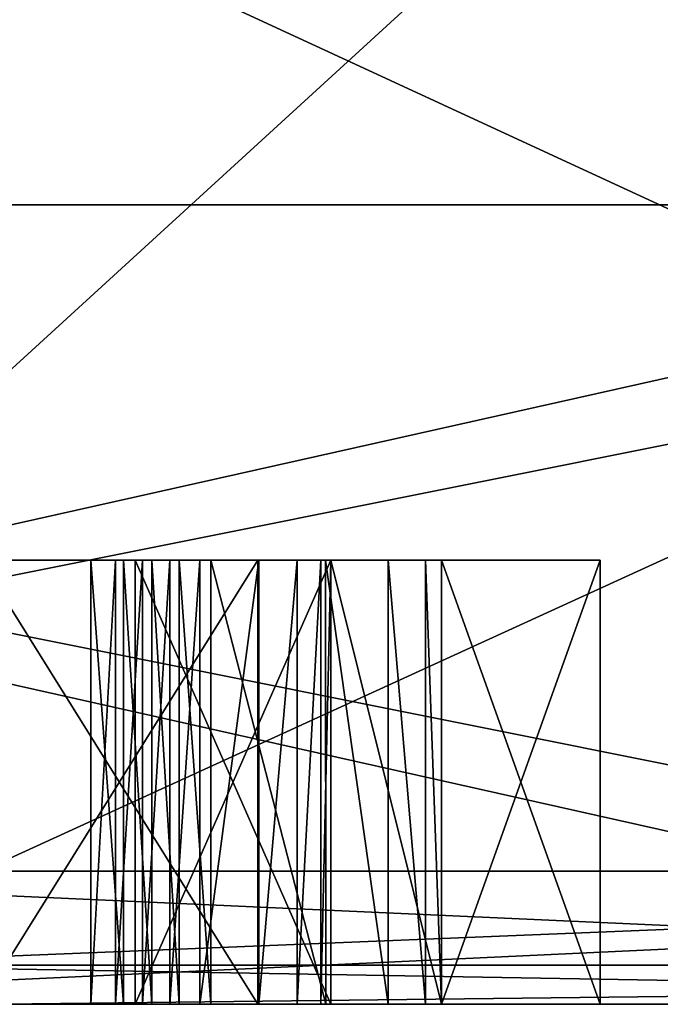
# Model space of a CAD drawing. Header units: millimetres. Extents: x -25 to 87, y -149 to 296.
# Tile 14 of 256: x 4.84 to 6.28, y -149 to -146.78. Entities that reach past the tile are written whole.
import ezdxf

# ---------------------------------------------------------------- set-up
doc = ezdxf.new("R2010")
doc.units = ezdxf.units.MM
doc.header["$LTSCALE"] = 65.185185
for name, color, linetype in [('441', 7, 'CONTINUOUS'), ('444', 7, 'CONTINUOUS'), ('447', 7, 'CONTINUOUS'), ('448', 7, 'CONTINUOUS'), ('449', 7, 'CONTINUOUS'), ('454', 7, 'CONTINUOUS'), ('455', 7, 'CONTINUOUS'), ('456', 7, 'CONTINUOUS'), ('457', 7, 'CONTINUOUS'), ('458', 7, 'CONTINUOUS'), ('459', 7, 'CONTINUOUS'), ('462', 7, 'CONTINUOUS'), ('463', 7, 'CONTINUOUS'), ('464', 7, 'CONTINUOUS'), ('465', 7, 'CONTINUOUS'), ('633', 7, 'CONTINUOUS'), ('634', 7, 'CONTINUOUS'), ('635', 7, 'CONTINUOUS'), ('641', 7, 'CONTINUOUS'), ('642', 7, 'CONTINUOUS'), ('643', 7, 'CONTINUOUS'), ('644', 7, 'CONTINUOUS'), ('645', 7, 'CONTINUOUS'), ('646', 7, 'CONTINUOUS'), ('647', 7, 'CONTINUOUS'), ('648', 7, 'CONTINUOUS'), ('649', 7, 'CONTINUOUS'), ('650', 7, 'CONTINUOUS'), ('651', 7, 'CONTINUOUS'), ('652', 7, 'CONTINUOUS'), ('653', 7, 'CONTINUOUS'), ('654', 7, 'CONTINUOUS'), ('655', 7, 'CONTINUOUS'), ('656', 7, 'CONTINUOUS'), ('657', 7, 'CONTINUOUS'), ('658', 7, 'CONTINUOUS'), ('659', 7, 'CONTINUOUS'), ('660', 7, 'CONTINUOUS'), ('771', 7, 'CONTINUOUS'), ('774', 7, 'CONTINUOUS')]:
    doc.layers.add(name, color=color, linetype=linetype)

msp = doc.modelspace()

# ---------------------------------------------------------------- linework, layer by layer
at = {"layer": '441', "linetype": 'CONTINUOUS'}
for points in [[(4.8007, -149, -24.127), (9.4168, -149, -22.7263), (-4.8007, -149, -24.127), (4.8007, -149, -24.127)], [(-4.8007, -149, -24.127), (9.4168, -149, -22.7263), (0, -149, -23.5), (-4.8007, -149, -24.127)], [(9.4168, -149, 22.7263), (4.8007, -149, 24.127), (0, -149, 23.5), (9.4168, -149, 22.7263)], [(8.993, -149, 21.7112), (9.4168, -149, 22.7263), (0, -149, 23.5), (8.993, -149, 21.7112)], [(0, -149, -23.5), (9.4168, -149, -22.7263), (8.993, -149, -21.7112), (0, -149, -23.5)]]:
    msp.add_3dface(points, dxfattribs=at)
at = {"layer": '444', "linetype": 'CONTINUOUS'}
for points in [[(3.5826, -142.8, 15.6963), (10.0382, -142.8, 12.5874), (3.5826, -148.7, 15.6963), (3.5826, -142.8, 15.6963)], [(3.5826, -148.7, 15.6963), (10.0382, -142.8, 12.5874), (10.0382, -148.7, 12.5874), (3.5826, -148.7, 15.6963)]]:
    msp.add_3dface(points, dxfattribs=at)
at = {"layer": '447', "linetype": 'CONTINUOUS'}
for points in [[(0, -148.7, 24.9), (9.5288, -148.7, 23.0046), (0, -144.3, 24.9), (0, -148.7, 24.9)], [(0, -144.3, 24.9), (9.5288, -148.7, 23.0046), (9.5288, -144.3, 23.0046), (0, -144.3, 24.9)]]:
    msp.add_3dface(points, dxfattribs=at)
at = {"layer": '448', "linetype": 'CONTINUOUS'}
for points in [[(10.0382, -142.8, -12.5874), (3.5826, -142.8, -15.6963), (10.0382, -148.7, -12.5874), (10.0382, -142.8, -12.5874)], [(10.0382, -148.7, -12.5874), (3.5826, -142.8, -15.6963), (3.5826, -148.7, -15.6963), (10.0382, -148.7, -12.5874)]]:
    msp.add_3dface(points, dxfattribs=at)
at = {"layer": '449', "linetype": 'CONTINUOUS'}
for points in [[(9.5288, -148.7, -23.0046), (0, -148.7, -24.9), (9.5288, -144.3, -23.0046), (9.5288, -148.7, -23.0046)], [(9.5288, -144.3, -23.0046), (0, -148.7, -24.9), (0, -144.3, -24.9), (9.5288, -144.3, -23.0046)]]:
    msp.add_3dface(points, dxfattribs=at)
at = {"layer": '454', "linetype": 'CONTINUOUS'}
for points in [[(8.993, -149, 21.7112), (0, -149, 23.5), (8.993, -147.2, 21.7112), (8.993, -149, 21.7112)], [(8.993, -147.2, 21.7112), (0, -149, 23.5), (0, -147.2, 23.5), (8.993, -147.2, 21.7112)]]:
    msp.add_3dface(points, dxfattribs=at)
at = {"layer": '455', "linetype": 'CONTINUOUS'}
for points in [[(8.993, -147.2, 21.7112), (0, -147.2, 23.5), (-8.993, -147.2, 21.7112), (8.993, -147.2, 21.7112)], [(8.993, -147.2, 21.7112), (-8.993, -147.2, 21.7112), (0, -147.2, 21), (8.993, -147.2, 21.7112)], [(0, -147.2, -23.5), (8.993, -147.2, -21.7112), (-8.993, -147.2, -21.7112), (0, -147.2, -23.5)], [(-8.993, -147.2, -21.7112), (8.993, -147.2, -21.7112), (0, -147.2, -21), (-8.993, -147.2, -21.7112)], [(8.0364, -147.2, 19.4015), (8.993, -147.2, 21.7112), (0, -147.2, 21), (8.0364, -147.2, 19.4015)], [(0, -147.2, -21), (8.993, -147.2, -21.7112), (8.0364, -147.2, -19.4015), (0, -147.2, -21)]]:
    msp.add_3dface(points, dxfattribs=at)
at = {"layer": '456', "linetype": 'CONTINUOUS'}
for points in [[(8.0364, -147.2, 19.4015), (0, -147.2, 21), (8.0364, -149, 19.4015), (8.0364, -147.2, 19.4015)], [(8.0364, -149, 19.4015), (0, -147.2, 21), (0, -149, 21), (8.0364, -149, 19.4015)]]:
    msp.add_3dface(points, dxfattribs=at)
at = {"layer": '457', "linetype": 'CONTINUOUS'}
for points in [[(5.5393, -149, -19.1607), (-8.0364, -149, -19.4015), (5.5393, -149, -19.4972), (5.5393, -149, -19.1607)], [(-8.0364, -149, -19.4015), (5.5393, -149, -19.1607), (2.8011, -149, -19.2022), (-8.0364, -149, -19.4015)], [(5.5393, -149, -19.4972), (-8.0364, -149, -19.4015), (4.4465, -149, -19.6343), (5.5393, -149, -19.4972)], [(14.8492, -149, -14.8493), (3.6493, -149, -15.9888), (-0.0535, -149, -16.9584), (14.8492, -149, -14.8493)], [(0.1926, -149, -16.9979), (14.8492, -149, -14.8493), (-0.0535, -149, -16.9584), (0.1926, -149, -16.9979)], [(8.0364, -149, 19.4015), (0, -149, 21), (4.75, -149, 20), (8.0364, -149, 19.4015)], [(0, -149, -21), (4.0969, -149, -20.5965), (5.2692, -149, -20.0416), (0, -149, -21)], [(4.9991, -149, -20.0083), (0, -149, -21), (5.0726, -149, -20.019), (4.9991, -149, -20.0083)], [(0, -149, -21), (4.9991, -149, -20.0083), (4.6958, -149, -20), (0, -149, -21)], [(5.0726, -149, -20.019), (0, -149, -21), (5.1363, -149, -20.0291), (5.0726, -149, -20.019)], [(5.1363, -149, -20.0291), (0, -149, -21), (5.1982, -149, -20.0381), (5.1363, -149, -20.0291)], [(5.1982, -149, -20.0381), (0, -149, -21), (5.2692, -149, -20.0416), (5.1982, -149, -20.0381)], [(0.9936, -149, -17), (14.8492, -149, -14.8493), (0.1926, -149, -16.9979), (0.9936, -149, -17)], [(1.2429, -149, -17), (14.8492, -149, -14.8493), (0.9936, -149, -17), (1.2429, -149, -17)], [(2.2568, -149, -17), (14.8492, -149, -14.8493), (1.2429, -149, -17), (2.2568, -149, -17)], [(2.5061, -149, -17), (14.8492, -149, -14.8493), (2.2568, -149, -17), (2.5061, -149, -17)], [(3.5199, -149, -17), (14.8492, -149, -14.8493), (2.5061, -149, -17), (3.5199, -149, -17)], [(2.8011, -149, -19.2022), (5.5393, -149, -19.1607), (2.9256, -149, -19.1953), (2.8011, -149, -19.2022)], [(2.9256, -149, -19.1953), (5.5393, -149, -19.1607), (3.0255, -149, -19.1773), (2.9256, -149, -19.1953)], [(5.5393, -149, -19.1607), (5.0989, -149, -19.1607), (3.0255, -149, -19.1773), (5.5393, -149, -19.1607)], [(5.0989, -149, -19.1607), (4.6958, -149, -19.1607), (3.0255, -149, -19.1773), (5.0989, -149, -19.1607)], [(3.7692, -149, -17), (14.8492, -149, -14.8493), (3.5199, -149, -17), (3.7692, -149, -17)], [(14.8492, -149, 14.8493), (8.0364, -149, 19.4015), (3.6493, -149, 15.9888), (14.8492, -149, 14.8493)], [(10.2253, -149, 12.822), (14.8492, -149, 14.8493), (3.6493, -149, 15.9888), (10.2253, -149, 12.822)], [(3.6493, -149, 15.9888), (8.0364, -149, 19.4015), (4.75, -149, 17), (3.6493, -149, 15.9888)], [(3.6493, -149, -15.9888), (14.8492, -149, -14.8493), (10.2253, -149, -12.822), (3.6493, -149, -15.9888)], [(4.4465, -149, -17), (14.8492, -149, -14.8493), (3.7692, -149, -17), (4.4465, -149, -17)], [(4.0969, -149, -20.5965), (8.0364, -149, -19.4015), (5.5281, -149, -19.9973), (4.0969, -149, -20.5965)], [(5.2692, -149, -20.0416), (4.0969, -149, -20.5965), (5.5281, -149, -19.9973), (5.2692, -149, -20.0416)], [(14.8492, -149, -14.8493), (4.4465, -149, -17), (4.6958, -149, -17), (14.8492, -149, -14.8493)], [(4.6958, -149, -19.6343), (5.5393, -149, -19.4972), (4.4465, -149, -19.6343), (4.6958, -149, -19.6343)], [(5.5393, -149, -17), (14.8492, -149, -14.8493), (4.6958, -149, -17), (5.5393, -149, -17)], [(5.0989, -149, -19.1607), (5.0989, -149, -18.9612), (4.6958, -149, -19.1607), (5.0989, -149, -19.1607)], [(5.0989, -149, -18.9612), (5.5393, -149, -17), (4.6958, -149, -19.1607), (5.0989, -149, -18.9612)], [(5.5172, -149, -19.6672), (5.5393, -149, -19.4972), (4.6958, -149, -19.6343), (5.5172, -149, -19.6672)], [(4.9991, -149, -19.8006), (5.5172, -149, -19.6672), (4.6958, -149, -19.6343), (4.9991, -149, -19.8006)], [(4.9991, -149, -20.0083), (4.9991, -149, -19.8006), (4.6958, -149, -20), (4.9991, -149, -20.0083)], [(4.9991, -149, -19.8006), (4.6958, -149, -19.6343), (4.6958, -149, -20), (4.9991, -149, -19.8006)], [(4.6958, -149, -19.1607), (5.5393, -149, -17), (4.6958, -149, -17), (4.6958, -149, -19.1607)], [(4.75, -149, 17), (8.0364, -149, 19.4015), (5.375, -149, 17.8936), (4.75, -149, 17)], [(5.375, -149, 18.2766), (8.0364, -149, 19.4015), (4.75, -149, 18.2766), (5.375, -149, 18.2766)], [(4.75, -149, 18.2766), (8.0364, -149, 19.4015), (4.75, -149, 20), (4.75, -149, 18.2766)], [(4.75, -149, 17.8936), (4.75, -149, 17), (5.375, -149, 17.8936), (4.75, -149, 17.8936)], [(5.4635, -149, -19.7622), (5.5172, -149, -19.6672), (4.9991, -149, -19.8006), (5.4635, -149, -19.7622)], [(5.0545, -149, -19.8155), (5.4635, -149, -19.7622), (4.9991, -149, -19.8006), (5.0545, -149, -19.8155)], [(5.3774, -149, -19.8195), (5.4635, -149, -19.7622), (5.0545, -149, -19.8155), (5.3774, -149, -19.8195)], [(5.1156, -149, -19.8292), (5.3774, -149, -19.8195), (5.0545, -149, -19.8155), (5.1156, -149, -19.8292)], [(5.0989, -149, -18.9612), (5.5393, -149, -18.9612), (5.5393, -149, -17), (5.0989, -149, -18.9612)], [(5.1771, -149, -19.8388), (5.3774, -149, -19.8195), (5.1156, -149, -19.8292), (5.1771, -149, -19.8388)], [(5.2443, -149, -19.8421), (5.3774, -149, -19.8195), (5.1771, -149, -19.8388), (5.2443, -149, -19.8421)], [(5.375, -149, 17.8936), (8.0364, -149, 19.4015), (5.375, -149, 18.2766), (5.375, -149, 17.8936)], [(5.5281, -149, -19.9973), (8.0364, -149, -19.4015), (5.6683, -149, -19.8963), (5.5281, -149, -19.9973)], [(5.7886, -149, -17), (14.8492, -149, -14.8493), (5.5393, -149, -17), (5.7886, -149, -17)], [(5.6683, -149, -19.8963), (8.0364, -149, -19.4015), (5.7529, -149, -19.7372), (5.6683, -149, -19.8963)], [(5.7529, -149, -19.7372), (8.0364, -149, -19.4015), (5.7886, -149, -19.4681), (5.7529, -149, -19.7372)], [(6.1459, -149, -18.9612), (14.8492, -149, -14.8493), (5.7886, -149, -18.9612), (6.1459, -149, -18.9612)], [(5.7886, -149, -18.9612), (14.8492, -149, -14.8493), (5.7886, -149, -17), (5.7886, -149, -18.9612)], [(5.7886, -149, -19.4681), (8.0364, -149, -19.4015), (6.1459, -149, -19.1607), (5.7886, -149, -19.4681)], [(5.7886, -149, -19.1607), (5.7886, -149, -19.4681), (6.1459, -149, -19.1607), (5.7886, -149, -19.1607)], [(8.0364, -149, -19.4015), (14.8492, -149, -14.8493), (6.1459, -149, -19.1607), (8.0364, -149, -19.4015)], [(6.1459, -149, -19.1607), (14.8492, -149, -14.8493), (6.1459, -149, -18.9612), (6.1459, -149, -19.1607)]]:
    msp.add_3dface(points, dxfattribs=at)
at = {"layer": '458', "linetype": 'CONTINUOUS'}
for points in [[(0, -149, -23.5), (8.993, -149, -21.7112), (0, -147.2, -23.5), (0, -149, -23.5)], [(8.993, -149, -21.7112), (8.993, -147.2, -21.7112), (0, -147.2, -23.5), (8.993, -149, -21.7112)]]:
    msp.add_3dface(points, dxfattribs=at)
at = {"layer": '459', "linetype": 'CONTINUOUS'}
for points in [[(0, -147.2, -21), (8.0364, -147.2, -19.4015), (0, -149, -21), (0, -147.2, -21)], [(8.0364, -147.2, -19.4015), (4.0969, -149, -20.5965), (0, -149, -21), (8.0364, -147.2, -19.4015)], [(8.0364, -147.2, -19.4015), (8.0364, -149, -19.4015), (4.0969, -149, -20.5965), (8.0364, -147.2, -19.4015)]]:
    msp.add_3dface(points, dxfattribs=at)
at = {"layer": '462', "linetype": 'CONTINUOUS'}
for points in [[(10.0382, -148.7, -12.5874), (3.5826, -148.7, -15.6963), (10.2253, -149, -12.822), (10.0382, -148.7, -12.5874)], [(3.5826, -148.7, -15.6963), (3.6493, -149, -15.9888), (10.2253, -149, -12.822), (3.5826, -148.7, -15.6963)]]:
    msp.add_3dface(points, dxfattribs=at)
at = {"layer": '463', "linetype": 'CONTINUOUS'}
for points in [[(3.5826, -148.7, 15.6963), (10.0382, -148.7, 12.5874), (3.6493, -149, 15.9888), (3.5826, -148.7, 15.6963)], [(10.0382, -148.7, 12.5874), (10.2253, -149, 12.822), (3.6493, -149, 15.9888), (10.0382, -148.7, 12.5874)]]:
    msp.add_3dface(points, dxfattribs=at)
at = {"layer": '464', "linetype": 'CONTINUOUS'}
for points in [[(9.5288, -148.7, 23.0046), (0, -148.7, 24.9), (4.3086, -148.9121, 24.4352), (9.5288, -148.7, 23.0046)], [(9.5288, -148.7, 23.0046), (4.3086, -148.9121, 24.4352), (12.4061, -148.9121, 21.4879), (9.5288, -148.7, 23.0046)], [(4.8007, -149, 24.127), (9.4168, -149, 22.7263), (4.3086, -148.9121, 24.4352), (4.8007, -149, 24.127)], [(4.3086, -148.9121, 24.4352), (9.4168, -149, 22.7263), (12.4061, -148.9121, 21.4879), (4.3086, -148.9121, 24.4352)]]:
    msp.add_3dface(points, dxfattribs=at)
at = {"layer": '465', "linetype": 'CONTINUOUS'}
for points in [[(0, -148.7, -24.9), (9.5288, -148.7, -23.0046), (4.3086, -148.9121, -24.4352), (0, -148.7, -24.9)], [(9.5288, -148.7, -23.0046), (12.4061, -148.9121, -21.4879), (4.3086, -148.9121, -24.4352), (9.5288, -148.7, -23.0046)], [(12.4061, -148.9121, -21.4879), (4.8007, -149, -24.127), (4.3086, -148.9121, -24.4352), (12.4061, -148.9121, -21.4879)], [(9.4168, -149, -22.7263), (4.8007, -149, -24.127), (12.4061, -148.9121, -21.4879), (9.4168, -149, -22.7263)]]:
    msp.add_3dface(points, dxfattribs=at)
at = {"layer": '633', "linetype": 'CONTINUOUS'}
for points in [[(4.75, -149, 17.8936), (5.375, -149, 17.8936), (5.375, -148, 17.8936), (4.75, -149, 17.8936)], [(4.75, -148, 17.8936), (4.75, -149, 17.8936), (5.375, -148, 17.8936), (4.75, -148, 17.8936)]]:
    msp.add_3dface(points, dxfattribs=at)
at = {"layer": '634', "linetype": 'CONTINUOUS'}
for points in [[(5.375, -149, 17.8936), (5.375, -149, 18.2766), (5.375, -148, 18.2766), (5.375, -149, 17.8936)], [(5.375, -148, 17.8936), (5.375, -149, 17.8936), (5.375, -148, 18.2766), (5.375, -148, 17.8936)]]:
    msp.add_3dface(points, dxfattribs=at)
at = {"layer": '635', "linetype": 'CONTINUOUS'}
for points in [[(5.375, -149, 18.2766), (4.75, -149, 18.2766), (4.75, -148, 18.2766), (5.375, -149, 18.2766)], [(5.375, -148, 18.2766), (5.375, -149, 18.2766), (4.75, -148, 18.2766), (5.375, -148, 18.2766)]]:
    msp.add_3dface(points, dxfattribs=at)
at = {"layer": '641', "linetype": 'CONTINUOUS'}
for points in [[(5.5393, -149, -18.9612), (5.0989, -149, -18.9612), (5.0989, -148, -18.9612), (5.5393, -149, -18.9612)], [(5.5393, -148, -18.9612), (5.5393, -149, -18.9612), (5.0989, -148, -18.9612), (5.5393, -148, -18.9612)]]:
    msp.add_3dface(points, dxfattribs=at)
at = {"layer": '642', "linetype": 'CONTINUOUS'}
for points in [[(5.0989, -149, -18.9612), (5.0989, -149, -19.1607), (5.0989, -148, -19.1607), (5.0989, -149, -18.9612)], [(5.0989, -148, -18.9612), (5.0989, -149, -18.9612), (5.0989, -148, -19.1607), (5.0989, -148, -18.9612)]]:
    msp.add_3dface(points, dxfattribs=at)
at = {"layer": '643', "linetype": 'CONTINUOUS'}
for points in [[(5.0989, -149, -19.1607), (5.5393, -149, -19.1607), (5.5393, -148, -19.1607), (5.0989, -149, -19.1607)], [(5.0989, -148, -19.1607), (5.0989, -149, -19.1607), (5.5393, -148, -19.1607), (5.0989, -148, -19.1607)]]:
    msp.add_3dface(points, dxfattribs=at)
at = {"layer": '644', "linetype": 'CONTINUOUS'}
for points in [[(5.5393, -149, -19.1607), (5.5393, -149, -19.4972), (5.5393, -148, -19.4972), (5.5393, -149, -19.1607)], [(5.5393, -148, -19.1607), (5.5393, -149, -19.1607), (5.5393, -148, -19.4972), (5.5393, -148, -19.1607)]]:
    msp.add_3dface(points, dxfattribs=at)
at = {"layer": '645', "linetype": 'CONTINUOUS'}
for points in [[(5.5172, -149, -19.6672), (5.4635, -149, -19.7622), (5.5173, -148, -19.667), (5.5172, -149, -19.6672)], [(5.5173, -148, -19.667), (5.4635, -149, -19.7622), (5.4635, -148, -19.7622), (5.5173, -148, -19.667)], [(5.5393, -149, -19.4972), (5.5172, -149, -19.6672), (5.5393, -148, -19.4972), (5.5393, -149, -19.4972)], [(5.5393, -148, -19.4972), (5.5172, -149, -19.6672), (5.5173, -148, -19.667), (5.5393, -148, -19.4972)]]:
    msp.add_3dface(points, dxfattribs=at)
at = {"layer": '646', "linetype": 'CONTINUOUS'}
for points in [[(5.3774, -149, -19.8195), (5.2443, -149, -19.8421), (5.3774, -148, -19.8195), (5.3774, -149, -19.8195)], [(5.3774, -148, -19.8195), (5.2443, -149, -19.8421), (5.2443, -148, -19.8421), (5.3774, -148, -19.8195)], [(5.4635, -149, -19.7622), (5.3774, -149, -19.8195), (5.4635, -148, -19.7622), (5.4635, -149, -19.7622)], [(5.4635, -148, -19.7622), (5.3774, -149, -19.8195), (5.3774, -148, -19.8195), (5.4635, -148, -19.7622)]]:
    msp.add_3dface(points, dxfattribs=at)
at = {"layer": '647', "linetype": 'CONTINUOUS'}
for points in [[(5.1771, -149, -19.8388), (5.1156, -149, -19.8292), (5.1771, -148, -19.8388), (5.1771, -149, -19.8388)], [(5.1771, -148, -19.8388), (5.1156, -149, -19.8292), (5.1156, -148, -19.8292), (5.1771, -148, -19.8388)], [(5.2443, -149, -19.8421), (5.1771, -149, -19.8388), (5.2443, -148, -19.8421), (5.2443, -149, -19.8421)], [(5.2443, -148, -19.8421), (5.1771, -149, -19.8388), (5.1771, -148, -19.8388), (5.2443, -148, -19.8421)]]:
    msp.add_3dface(points, dxfattribs=at)
at = {"layer": '648', "linetype": 'CONTINUOUS'}
for points in [[(5.0545, -149, -19.8155), (4.9991, -149, -19.8006), (5.0545, -148, -19.8155), (5.0545, -149, -19.8155)], [(5.0545, -148, -19.8155), (4.9991, -149, -19.8006), (4.9991, -148, -19.8006), (5.0545, -148, -19.8155)], [(5.1156, -149, -19.8292), (5.0545, -149, -19.8155), (5.1156, -148, -19.8292), (5.1156, -149, -19.8292)], [(5.1156, -148, -19.8292), (5.0545, -149, -19.8155), (5.0545, -148, -19.8155), (5.1156, -148, -19.8292)]]:
    msp.add_3dface(points, dxfattribs=at)
at = {"layer": '649', "linetype": 'CONTINUOUS'}
for points in [[(4.9991, -149, -19.8006), (4.9991, -149, -20.0083), (4.9991, -148, -20.0083), (4.9991, -149, -19.8006)], [(4.9991, -148, -19.8006), (4.9991, -149, -19.8006), (4.9991, -148, -20.0083), (4.9991, -148, -19.8006)]]:
    msp.add_3dface(points, dxfattribs=at)
at = {"layer": '650', "linetype": 'CONTINUOUS'}
for points in [[(4.9991, -149, -20.0083), (5.0726, -149, -20.019), (4.9991, -148, -20.0083), (4.9991, -149, -20.0083)], [(4.9991, -148, -20.0083), (5.0726, -149, -20.019), (5.0726, -148, -20.019), (4.9991, -148, -20.0083)], [(5.0726, -149, -20.019), (5.1363, -149, -20.0291), (5.0726, -148, -20.019), (5.0726, -149, -20.019)], [(5.0726, -148, -20.019), (5.1363, -149, -20.0291), (5.1363, -148, -20.0291), (5.0726, -148, -20.019)]]:
    msp.add_3dface(points, dxfattribs=at)
at = {"layer": '651', "linetype": 'CONTINUOUS'}
for points in [[(5.1363, -149, -20.0291), (5.1982, -149, -20.0381), (5.1363, -148, -20.0291), (5.1363, -149, -20.0291)], [(5.1363, -148, -20.0291), (5.1982, -149, -20.0381), (5.1982, -148, -20.0381), (5.1363, -148, -20.0291)], [(5.1982, -149, -20.0381), (5.2692, -149, -20.0416), (5.1982, -148, -20.0381), (5.1982, -149, -20.0381)], [(5.1982, -148, -20.0381), (5.2692, -149, -20.0416), (5.2692, -148, -20.0416), (5.1982, -148, -20.0381)]]:
    msp.add_3dface(points, dxfattribs=at)
at = {"layer": '652', "linetype": 'CONTINUOUS'}
for points in [[(5.2692, -149, -20.0416), (5.5281, -149, -19.9973), (5.2692, -148, -20.0416), (5.2692, -149, -20.0416)], [(5.2692, -148, -20.0416), (5.5281, -149, -19.9973), (5.5276, -148, -19.9975), (5.2692, -148, -20.0416)], [(5.5281, -149, -19.9973), (5.6683, -149, -19.8963), (5.5276, -148, -19.9975), (5.5281, -149, -19.9973)], [(5.5276, -148, -19.9975), (5.6683, -149, -19.8963), (5.6683, -148, -19.8963), (5.5276, -148, -19.9975)]]:
    msp.add_3dface(points, dxfattribs=at)
at = {"layer": '653', "linetype": 'CONTINUOUS'}
for points in [[(5.6683, -149, -19.8963), (5.7529, -149, -19.7372), (5.6683, -148, -19.8963), (5.6683, -149, -19.8963)], [(5.6683, -148, -19.8963), (5.7529, -149, -19.7372), (5.7528, -148, -19.7375), (5.6683, -148, -19.8963)], [(5.7529, -149, -19.7372), (5.7886, -149, -19.4681), (5.7528, -148, -19.7375), (5.7529, -149, -19.7372)], [(5.7528, -148, -19.7375), (5.7886, -149, -19.4681), (5.7886, -148, -19.4681), (5.7528, -148, -19.7375)]]:
    msp.add_3dface(points, dxfattribs=at)
at = {"layer": '654', "linetype": 'CONTINUOUS'}
for points in [[(5.7886, -149, -19.4681), (5.7886, -149, -19.1607), (5.7886, -148, -19.1607), (5.7886, -149, -19.4681)], [(5.7886, -148, -19.4681), (5.7886, -149, -19.4681), (5.7886, -148, -19.1607), (5.7886, -148, -19.4681)]]:
    msp.add_3dface(points, dxfattribs=at)
at = {"layer": '655', "linetype": 'CONTINUOUS'}
for points in [[(5.7886, -149, -19.1607), (6.1459, -149, -19.1607), (6.1459, -148, -19.1607), (5.7886, -149, -19.1607)], [(5.7886, -148, -19.1607), (5.7886, -149, -19.1607), (6.1459, -148, -19.1607), (5.7886, -148, -19.1607)]]:
    msp.add_3dface(points, dxfattribs=at)
at = {"layer": '656', "linetype": 'CONTINUOUS'}
for points in [[(6.1459, -149, -19.1607), (6.1459, -149, -18.9612), (6.1459, -148, -18.9612), (6.1459, -149, -19.1607)], [(6.1459, -148, -19.1607), (6.1459, -149, -19.1607), (6.1459, -148, -18.9612), (6.1459, -148, -19.1607)]]:
    msp.add_3dface(points, dxfattribs=at)
at = {"layer": '657', "linetype": 'CONTINUOUS'}
for points in [[(6.1459, -149, -18.9612), (5.7886, -149, -18.9612), (5.7886, -148, -18.9612), (6.1459, -149, -18.9612)], [(6.1459, -148, -18.9612), (6.1459, -149, -18.9612), (5.7886, -148, -18.9612), (6.1459, -148, -18.9612)]]:
    msp.add_3dface(points, dxfattribs=at)
at = {"layer": '658', "linetype": 'CONTINUOUS'}
for points in [[(5.7886, -149, -18.9612), (5.7886, -149, -17), (5.7886, -148, -18.9612), (5.7886, -149, -18.9612)], [(5.7886, -148, -18.9612), (5.7886, -149, -17), (5.7886, -148, -17), (5.7886, -148, -18.9612)]]:
    msp.add_3dface(points, dxfattribs=at)
at = {"layer": '659', "linetype": 'CONTINUOUS'}
for points in [[(5.7886, -149, -17), (5.5393, -149, -17), (5.5393, -148, -17), (5.7886, -149, -17)], [(5.7886, -148, -17), (5.7886, -149, -17), (5.5393, -148, -17), (5.7886, -148, -17)]]:
    msp.add_3dface(points, dxfattribs=at)
at = {"layer": '660', "linetype": 'CONTINUOUS'}
for points in [[(5.5393, -149, -17), (5.5393, -149, -18.9612), (5.5393, -148, -17), (5.5393, -149, -17)], [(5.5393, -149, -18.9612), (5.5393, -148, -18.9612), (5.5393, -148, -17), (5.5393, -149, -18.9612)]]:
    msp.add_3dface(points, dxfattribs=at)
at = {"layer": '771', "linetype": 'CONTINUOUS'}
for points in [[(2.875, -148, 17.8936), (4.375, -148, 17.8936), (5.375, -148, 18.2766), (2.875, -148, 17.8936)], [(2.875, -148, 17.8936), (5.375, -148, 18.2766), (4.75, -148, 18.2766), (2.875, -148, 17.8936)], [(4.375, -148, 17.8936), (4.75, -148, 17.8936), (5.375, -148, 18.2766), (4.375, -148, 17.8936)], [(4.75, -148, 17.8936), (5.375, -148, 17.8936), (5.375, -148, 18.2766), (4.75, -148, 17.8936)]]:
    msp.add_3dface(points, dxfattribs=at)
at = {"layer": '774', "linetype": 'CONTINUOUS'}
for points in [[(5.2443, -148, -19.8421), (5.1771, -148, -19.8388), (4.9991, -148, -20.0083), (5.2443, -148, -19.8421)], [(5.2443, -148, -19.8421), (4.9991, -148, -20.0083), (5.6683, -148, -19.8963), (5.2443, -148, -19.8421)], [(5.1771, -148, -19.8388), (5.1156, -148, -19.8292), (4.9991, -148, -20.0083), (5.1771, -148, -19.8388)], [(5.1156, -148, -19.8292), (5.0545, -148, -19.8155), (4.9991, -148, -20.0083), (5.1156, -148, -19.8292)], [(5.0545, -148, -19.8155), (4.9991, -148, -19.8006), (4.9991, -148, -20.0083), (5.0545, -148, -19.8155)], [(4.9991, -148, -20.0083), (5.0726, -148, -20.019), (5.5276, -148, -19.9975), (4.9991, -148, -20.0083)], [(4.9991, -148, -20.0083), (5.5276, -148, -19.9975), (5.6683, -148, -19.8963), (4.9991, -148, -20.0083)], [(5.0726, -148, -20.019), (5.1363, -148, -20.0291), (5.5276, -148, -19.9975), (5.0726, -148, -20.019)], [(5.5393, -148, -18.9612), (5.0989, -148, -18.9612), (5.0989, -148, -19.1607), (5.5393, -148, -18.9612)], [(5.5393, -148, -18.9612), (5.0989, -148, -19.1607), (5.7886, -148, -18.9612), (5.5393, -148, -18.9612)], [(5.0989, -148, -19.1607), (5.5393, -148, -19.1607), (6.1459, -148, -18.9612), (5.0989, -148, -19.1607)], [(5.0989, -148, -19.1607), (6.1459, -148, -18.9612), (5.7886, -148, -18.9612), (5.0989, -148, -19.1607)], [(5.1363, -148, -20.0291), (5.1982, -148, -20.0381), (5.5276, -148, -19.9975), (5.1363, -148, -20.0291)], [(5.1982, -148, -20.0381), (5.2692, -148, -20.0416), (5.5276, -148, -19.9975), (5.1982, -148, -20.0381)], [(5.3774, -148, -19.8195), (5.2443, -148, -19.8421), (5.6683, -148, -19.8963), (5.3774, -148, -19.8195)], [(5.4635, -148, -19.7622), (5.3774, -148, -19.8195), (5.7528, -148, -19.7375), (5.4635, -148, -19.7622)], [(5.3774, -148, -19.8195), (5.6683, -148, -19.8963), (5.7528, -148, -19.7375), (5.3774, -148, -19.8195)], [(5.5173, -148, -19.667), (5.4635, -148, -19.7622), (5.7528, -148, -19.7375), (5.5173, -148, -19.667)], [(5.5393, -148, -19.4972), (5.5173, -148, -19.667), (5.7886, -148, -19.4681), (5.5393, -148, -19.4972)], [(5.5173, -148, -19.667), (5.7528, -148, -19.7375), (5.7886, -148, -19.4681), (5.5173, -148, -19.667)], [(5.5393, -148, -18.9612), (5.7886, -148, -18.9612), (5.7886, -148, -17), (5.5393, -148, -18.9612)], [(5.5393, -148, -18.9612), (5.7886, -148, -17), (5.5393, -148, -17), (5.5393, -148, -18.9612)], [(5.5393, -148, -19.1607), (5.5393, -148, -19.4972), (5.7886, -148, -19.1607), (5.5393, -148, -19.1607)], [(5.5393, -148, -19.1607), (5.7886, -148, -19.1607), (6.1459, -148, -18.9612), (5.5393, -148, -19.1607)], [(5.5393, -148, -19.4972), (5.7886, -148, -19.4681), (5.7886, -148, -19.1607), (5.5393, -148, -19.4972)], [(5.7886, -148, -19.1607), (6.1459, -148, -19.1607), (6.1459, -148, -18.9612), (5.7886, -148, -19.1607)]]:
    msp.add_3dface(points, dxfattribs=at)

doc.saveas('drawing.dxf')
